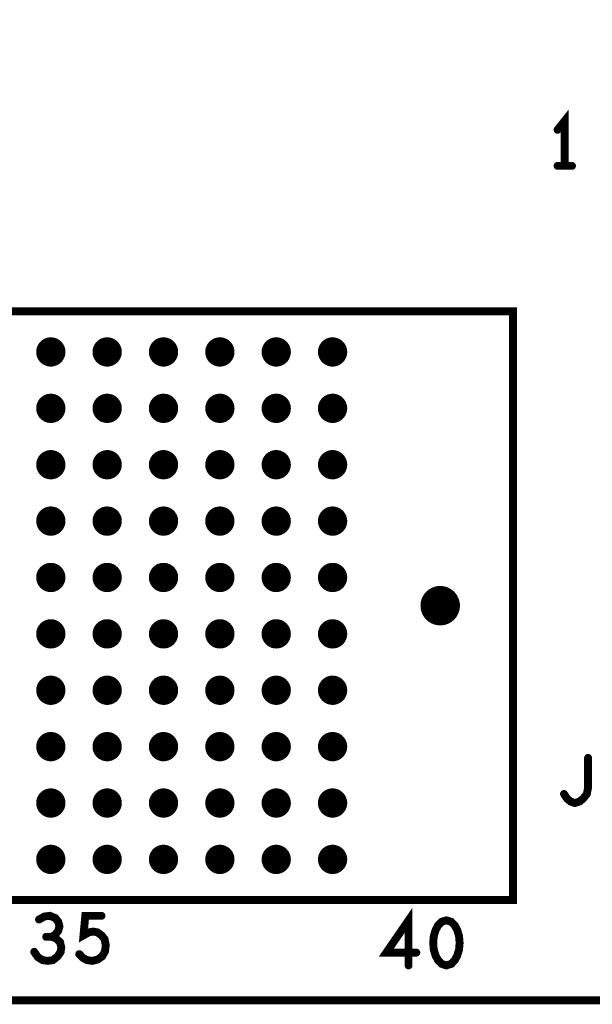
# Model space of a CAD drawing. Extents: x -0.18 to 8.86, y -3.29 to 6.3.
# Tile 51 of 69: x 7.15 to 7.66, y 0 to 0.87. Entities that reach past the tile are written whole.
import ezdxf

# ---------------------------------------------------------------- set-up
doc = ezdxf.new("R2010")
doc.units = 0
doc.layers.get('0').update_dxf_attribs({"color": 3, "linetype": 'CONTINUOUS'})

# ---------------------------------------------------------------- blocks, each defined once
blk = doc.blocks.new('PAD_R1')
at = {"const_width": 0.5}
blk.add_lwpolyline([(0.25, 0, 1), (-0.25, 0, 1)], format="xyb", close=True, dxfattribs=at)

msp = doc.modelspace()

# ---------------------------------------------------------------- linework, layer by layer
at = {"const_width": 0.007}
for points in [[(0, 0), (0, 6.29921), (8.85827, 6.29921), (8.85827, 0)], [(7.585, 0.611), (5.352, 0.611), (5.352, 0.46), (5.33, 0.46), (5.33, 0.24), (5.352, 0.24), (5.352, 0.089), (7.585, 0.089), (7.585, 0.611), (5.352, 0.611), (5.352, 0.46), (5.33, 0.46), (5.33, 0.24), (5.352, 0.24), (5.352, 0.089), (7.585, 0.089)], [(7.526, 0.071), (7.52173, 0.06967), (7.51853, 0.06633), (7.5164, 0.06233), (7.5148, 0.057), (7.51427, 0.051), (7.5148, 0.045), (7.5164, 0.03967), (7.51853, 0.03567), (7.52173, 0.03233), (7.526, 0.031), (7.53027, 0.03233), (7.53347, 0.03567), (7.5356, 0.03967), (7.5372, 0.045), (7.53773, 0.051), (7.5372, 0.057), (7.5356, 0.06233), (7.53347, 0.06633), (7.53027, 0.06967)]]:
    msp.add_lwpolyline(points, close=True, dxfattribs=at)
for points in [[(7.631, 0.74), (7.631, 0.78), (7.6246, 0.772)], [(7.6246, 0.74), (7.6374, 0.74)], [(7.63033, 0.183), (7.633, 0.179), (7.6362, 0.17633), (7.63993, 0.175), (7.6442, 0.17633), (7.6474, 0.179), (7.6506, 0.183), (7.65167, 0.18833), (7.65167, 0.215)], [(7.17573, 0.05633), (7.17893, 0.05833), (7.1816, 0.06167), (7.18267, 0.06567), (7.1816, 0.06967), (7.17893, 0.073), (7.17413, 0.075), (7.16933, 0.07433), (7.16453, 0.07167)], [(7.4924, 0.031), (7.4924, 0.071), (7.47267, 0.04233), (7.49933, 0.04233)], [(7.20027, 0.041), (7.20347, 0.03767), (7.2072, 0.03567), (7.212, 0.035), (7.2168, 0.03633), (7.22053, 0.039), (7.2232, 0.04367), (7.22373, 0.049), (7.22267, 0.05433), (7.22, 0.05767), (7.21627, 0.06033), (7.21253, 0.061), (7.2088, 0.06033), (7.204, 0.05767), (7.2056, 0.075), (7.22, 0.075)], [(7.16027, 0.043), (7.16347, 0.03833), (7.16773, 0.03567), (7.17253, 0.035), (7.1768, 0.03567), (7.18107, 0.039), (7.18373, 0.043), (7.18427, 0.047), (7.1832, 0.05167), (7.17947, 0.055), (7.17573, 0.05633), (7.17093, 0.05633)]]:
    msp.add_lwpolyline(points, dxfattribs=at)

# ---------------------------------------------------------------- block references
for p, xscale, yscale in [((7.6246, 0.772), 0.007, 0.007), ((7.6246, 0.74), 0.007, 0.007), ((7.631, 0.74), 0.007, 0.007), ((7.6374, 0.74), 0.007, 0.007), ((7.175, 0.575), 0.02598, 0.02598), ((7.225, 0.575), 0.02598, 0.02598), ((7.275, 0.575), 0.02598, 0.02598), ((7.325, 0.575), 0.02598, 0.02598), ((7.375, 0.575), 0.02598, 0.02598), ((7.425, 0.575), 0.02598, 0.02598), ((7.175, 0.525), 0.02598, 0.02598), ((7.225, 0.525), 0.02598, 0.02598), ((7.275, 0.525), 0.02598, 0.02598), ((7.325, 0.525), 0.02598, 0.02598), ((7.375, 0.525), 0.02598, 0.02598), ((7.425, 0.525), 0.02598, 0.02598), ((7.175, 0.475), 0.02598, 0.02598), ((7.225, 0.475), 0.02598, 0.02598), ((7.275, 0.475), 0.02598, 0.02598), ((7.325, 0.475), 0.02598, 0.02598), ((7.375, 0.475), 0.02598, 0.02598), ((7.425, 0.475), 0.02598, 0.02598), ((7.175, 0.425), 0.02598, 0.02598), ((7.225, 0.425), 0.02598, 0.02598), ((7.275, 0.425), 0.02598, 0.02598), ((7.325, 0.425), 0.02598, 0.02598), ((7.375, 0.425), 0.02598, 0.02598), ((7.425, 0.425), 0.02598, 0.02598), ((7.175, 0.375), 0.02598, 0.02598), ((7.225, 0.375), 0.02598, 0.02598), ((7.275, 0.375), 0.02598, 0.02598), ((7.325, 0.375), 0.02598, 0.02598), ((7.375, 0.375), 0.02598, 0.02598), ((7.425, 0.375), 0.02598, 0.02598), ((7.5205, 0.35), 0.035, 0.035), ((7.175, 0.325), 0.02598, 0.02598), ((7.225, 0.325), 0.02598, 0.02598), ((7.275, 0.325), 0.02598, 0.02598), ((7.325, 0.325), 0.02598, 0.02598), ((7.375, 0.325), 0.02598, 0.02598), ((7.425, 0.325), 0.02598, 0.02598), ((7.175, 0.275), 0.02598, 0.02598), ((7.225, 0.275), 0.02598, 0.02598), ((7.275, 0.275), 0.02598, 0.02598), ((7.325, 0.275), 0.02598, 0.02598), ((7.375, 0.275), 0.02598, 0.02598), ((7.425, 0.275), 0.02598, 0.02598), ((7.175, 0.225), 0.02598, 0.02598), ((7.225, 0.225), 0.02598, 0.02598), ((7.275, 0.225), 0.02598, 0.02598), ((7.325, 0.225), 0.02598, 0.02598), ((7.375, 0.225), 0.02598, 0.02598), ((7.425, 0.225), 0.02598, 0.02598), ((7.65167, 0.215), 0.007, 0.007), ((7.175, 0.175), 0.02598, 0.02598), ((7.225, 0.175), 0.02598, 0.02598), ((7.275, 0.175), 0.02598, 0.02598), ((7.325, 0.175), 0.02598, 0.02598), ((7.375, 0.175), 0.02598, 0.02598), ((7.425, 0.175), 0.02598, 0.02598), ((7.63033, 0.183), 0.007, 0.007), ((7.175, 0.125), 0.02598, 0.02598), ((7.225, 0.125), 0.02598, 0.02598), ((7.275, 0.125), 0.02598, 0.02598), ((7.325, 0.125), 0.02598, 0.02598), ((7.375, 0.125), 0.02598, 0.02598), ((7.425, 0.125), 0.02598, 0.02598), ((7.16453, 0.07167), 0.007, 0.007), ((7.22, 0.075), 0.007, 0.007), ((7.17093, 0.05633), 0.007, 0.007), ((7.17573, 0.05633), 0.007, 0.007), ((7.16027, 0.043), 0.007, 0.007), ((7.20027, 0.041), 0.007, 0.007), ((7.49933, 0.04233), 0.007, 0.007), ((7.4924, 0.031), 0.007, 0.007)]:
    msp.add_blockref('PAD_R1', p, dxfattribs=dict(xscale=xscale, yscale=yscale))

doc.saveas('drawing.dxf')
